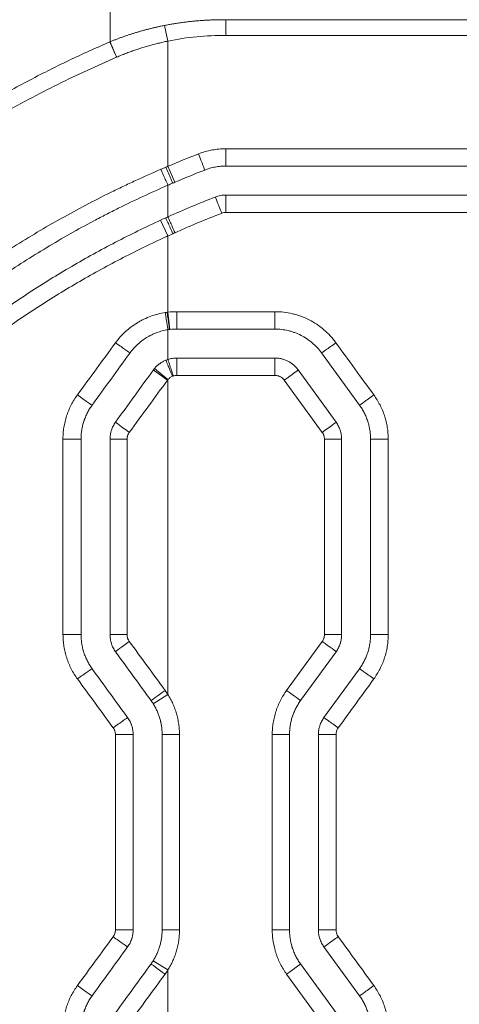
# Model space of a CAD drawing. Header units: millimetres. Extents: x 0 to 594, y 0 to 420.
# Tile 237 of 256: x 305.94 to 309.74, y 309.39 to 317.89. Entities that reach past the tile are written whole.
import ezdxf

# ---------------------------------------------------------------- set-up
doc = ezdxf.new("R2010")
doc.units = ezdxf.units.MM
doc.layers.add('1', color=7, linetype='Continuous', true_color=0xffffff)

msp = doc.modelspace()

# ---------------------------------------------------------------- linework, layer by layer
at = {"layer": '1', "color": 155, "linetype": 'Continuous', "lineweight": 13}
for p, q in [((307.1916, 317.8375), (307.2204, 317.7021)), ((307.2204, 317.0733), (307.2204, 316.6214)), ((307.7211, 316.7733), (319.0987, 316.7733)), ((307.2204, 316.6214), (307.2791, 316.4834)), ((319.0988, 316.6233), (307.7204, 316.6233)), ((307.7204, 316.3733), (319.0988, 316.3733)), ((319.0987, 316.2233), (307.7211, 316.2233)), ((307.2204, 316.0201), (307.1578, 316.1564)), ((307.2382, 315.2129), (307.2204, 315.3618)), ((307.2979, 315.3664), (308.1443, 315.3664)), ((307.2977, 315.2164), (308.143, 315.2164)), ((308.5475, 315.0103), (308.8749, 314.5597)), ((308.143, 314.9664), (307.2977, 314.9664)), ((307.1043, 314.8748), (307.2204, 314.7798)), ((308.3452, 314.8634), (308.6726, 314.4128)), ((308.1443, 314.8164), (307.2979, 314.8164)), ((308.5531, 314.3246), (308.2253, 314.7752)), ((308.7204, 314.2658), (308.5722, 314.2658)), ((308.5722, 312.5783), (308.5722, 314.2658)), ((308.7204, 314.2658), (308.7204, 312.5783)), ((308.9704, 314.2658), (308.9704, 312.5783)), ((308.9704, 314.2658), (309.123, 314.2658)), ((309.123, 314.2658), (309.123, 312.5783)), ((308.7204, 312.5783), (308.5722, 312.5783)), ((308.9704, 312.5783), (309.123, 312.5783)), ((308.2459, 312.0973), (308.5531, 312.5195)), ((307.2204, 312.3982), (307.2204, 312.0616)), ((308.6726, 312.4313), (308.3659, 312.0091)), ((308.8749, 312.2844), (308.5681, 311.8622)), ((307.0934, 311.9817), (307.2204, 312.0616)), ((307.1704, 310.0301), (307.1704, 311.7152)), ((307.1704, 311.7152), (307.3205, 311.7152)), ((307.3205, 311.7152), (307.3205, 310.0301)), ((308.2704, 311.7152), (308.1216, 311.7152)), ((308.1216, 310.0301), (308.1216, 311.7152)), ((308.2704, 311.7152), (308.2704, 310.0301)), ((308.5204, 311.7152), (308.5204, 310.0301)), ((308.5204, 311.7152), (308.6723, 311.7152)), ((308.6723, 311.7152), (308.6723, 310.0301)), ((307.1704, 310.0301), (307.3205, 310.0301)), ((308.2704, 310.0301), (308.1216, 310.0301)), ((308.5204, 310.0301), (308.6723, 310.0301)), ((308.5681, 309.8832), (308.8749, 309.461)), ((307.0934, 309.7637), (307.2204, 309.6837)), ((308.3659, 309.7362), (308.6726, 309.314)), ((308.5531, 309.2259), (308.2459, 309.6481))]:
    msp.add_line(p, q, dxfattribs=at)
for centre, major_axis, ratio, start_param, end_param in [((307.4845, 316.729), (-0.0544, 0.1398), 0.00225, 3.141593, 4.711513), ((307.7204, 316.7733), (0, 0.15), 0.004571, 3.141593, 4.712389), ((307.2031, 316.614), (-0.059, 0.1379), 0.000846, 1.570433, 3.141593), ((307.1606, 316.5957), (-0.0597, 0.1376), 0.002921, 1.569518, 3.140959), ((307.6841, 316.2165), (0.0544, -0.1398), 0.003951, 1.569258, 3.140144), ((307.7204, 316.2233), (0, -0.15), 0.004571, 1.570796, 3.141593), ((307.2818, 316.048), (0.0614, -0.1368), 0.000513, 1.570566, 3.141478), ((307.2638, 316.0398), (0.0618, -0.1367), 0.000362, 1.570633, 3.141593), ((307.1972, 315.3586), (0.0232, -0.1482), 0.001105, 4.712215, 6.283099), ((307.2145, 315.3611), (0.0192, -0.1488), 0.000278, 4.712353, 6.283185), ((307.2977, 315.3664), (0, -0.15), 0.000707, 0, 1.570796), ((308.143, 315.3664), (0, -0.15), 0.008435, 0, 1.570796), ((306.7719, 315.0985), (0.1214, -0.0882), 0.012677, 4.694428, 6.267788), ((308.6688, 315.0985), (-0.1214, -0.0882), 0.007784, 0.010265, 1.58151), ((307.2598, 314.809), (-0.0569, 0.1388), 0.000334, 4.712252, 6.283185), ((307.2668, 314.8115), (-0.0464, 0.1426), 0.000404, 4.712258, 6.28312), ((307.2977, 314.8164), (0, 0.15), 0.000707, 4.712389, 6.283185), ((308.143, 314.8164), (0, 0.15), 0.008435, 4.712389, 6.283185), ((307.2168, 314.7752), (-0.1214, 0.0882), 0.000097, 0, 1.570663), ((308.2239, 314.7752), (0.1214, 0.0882), 0.005393, 4.719812, 6.283185), ((306.4446, 314.6479), (0.1214, -0.0882), 0.021615, 4.681269, 6.254743), ((308.9962, 314.6479), (-0.1214, -0.0882), 0.009544, 0.012687, 1.583932), ((306.8895, 314.3246), (-0.1214, 0.0882), 0.008993, 0, 1.558252), ((308.5513, 314.3246), (0.1214, 0.0882), 0.007153, 4.722233, 6.283185), ((306.3205, 314.2658), (0.15, 0), 0.000925, 0.039529, 1.61412), ((306.8704, 314.2658), (-0.15, 0), 0.000106, 4.728691, 6.283185), ((306.3205, 312.5783), (0.15, 0), 0.000144, 0.037302, 1.611542), ((306.8704, 312.5783), (-0.15, 0), 0.000012, 0, 1.555039), ((306.8895, 312.5195), (-0.1214, -0.0882), 0.008746, 4.724452, 6.283185), ((308.5513, 312.5195), (0.1214, -0.0882), 0.007153, 0, 1.560952), ((306.4446, 312.1962), (0.1214, 0.0882), 0.020491, 0.026069, 1.599075), ((308.9962, 312.1962), (-0.1214, 0.0882), 0.009544, 4.699253, 6.270498), ((307.1962, 312.0973), (-0.1214, -0.0882), 0.000646, 4.713279, 6.283185), ((308.2445, 312.0973), (0.1214, -0.0882), 0.005504, 0, 1.563221), ((306.7513, 311.774), (0.1214, 0.0882), 0.012385, 0.015001, 1.588018), ((308.6895, 311.774), (-0.1214, 0.0882), 0.007895, 4.701522, 6.272767), ((306.7704, 311.7152), (0.15, 0), 0.000104, 4.692012, 6.266169), ((306.7704, 310.0301), (0.15, 0), 0.000318, 4.690743, 6.26501), ((306.7513, 309.9714), (0.1214, -0.0882), 0.013564, 4.694316, 6.267296), ((308.6895, 309.9714), (-0.1214, -0.0882), 0.007895, 0.010418, 1.581663), ((307.1962, 309.6481), (-0.1214, 0.0882), 0.000746, 0, 1.569772), ((308.2445, 309.6481), (0.1214, 0.0882), 0.005504, 4.719964, 6.283185), ((308.9962, 309.5491), (-0.1214, -0.0882), 0.009544, 0.012687, 1.583932), ((306.4446, 309.5492), (0.1214, -0.0882), 0.022553, 4.682967, 6.255822)]:
    msp.add_ellipse(centre, major_axis=major_axis, ratio=ratio, start_param=start_param, end_param=end_param, dxfattribs=at)
for points, knots in [([(306.7204, 318.6019), (306.5945, 318.5503), (306.3392, 318.4458), (305.9587, 318.269), (305.5745, 318.0741), (305.1883, 317.8591), (304.8008, 317.624), (304.413, 317.3683), (304.026, 317.0918), (303.6409, 316.7945), (303.2583, 316.4764), (302.8797, 316.1375), (302.5047, 315.779), (302.263, 315.5266), (302.141, 315.3992)], [0, 0, 0, 0, 0.072422, 0.146898, 0.223408, 0.301938, 0.382477, 0.465005, 0.549492, 0.635909, 0.724219, 0.814372, 0.906314, 1, 1, 1, 1]), ([(306.7204, 318.6019), (306.7204, 318.4856), (306.7203, 318.2146), (306.7204, 317.8754), (306.7204, 317.6958)], [0, 0, 0, 0, 0.507571, 1, 1, 1, 1]), ([(307.1916, 317.8375), (307.2037, 317.8398), (307.2278, 317.8446), (307.2643, 317.851), (307.3011, 317.8568), (307.3381, 317.8622), (307.3753, 317.867), (307.4128, 317.8713), (307.4505, 317.875), (307.4884, 317.8782), (307.5266, 317.8809), (307.565, 317.8831), (307.6035, 317.8848), (307.6423, 317.886), (307.6813, 317.8868), (307.7073, 317.8868), (307.7204, 317.8869)], [0, 0, 0, 0, 0.069331, 0.138965, 0.208911, 0.279173, 0.349758, 0.420671, 0.491915, 0.563493, 0.635406, 0.707656, 0.780241, 0.853162, 0.926416, 1, 1, 1, 1]), ([(307.7204, 317.8869), (310.2215, 317.8869), (312.7252, 317.8868), (316.5389, 317.8868), (317.8533, 317.8868), (319.1648, 317.8868)], [0, 0, 0, 0, 0.654892, 0.654892, 1, 1, 1, 1]), ([(306.7204, 317.6958), (306.7292, 317.6994), (306.7467, 317.7066), (306.7733, 317.7169), (306.8, 317.727), (306.8269, 317.7368), (306.854, 317.7463), (306.8812, 317.7555), (306.9086, 317.7645), (306.9362, 317.7731), (306.964, 317.7814), (306.9919, 317.7895), (307.0199, 317.7972), (307.0482, 317.8047), (307.0765, 317.8118), (307.1051, 317.8187), (307.1338, 317.8253), (307.1626, 317.8315), (307.1819, 317.8355), (307.1916, 317.8375)], [0, 0, 0, 0, 0.057765, 0.115638, 0.173624, 0.231728, 0.289956, 0.348313, 0.406804, 0.465434, 0.524206, 0.583126, 0.642198, 0.701424, 0.76081, 0.820357, 0.88007, 0.93995, 1, 1, 1, 1]), ([(319.1051, 317.7515), (319.0585, 317.7515), (319.0118, 317.7515), (317.7204, 317.7515), (316.4734, 317.7515), (313.9763, 317.7515), (312.7262, 317.7515), (310.2242, 317.7515), (308.9724, 317.7515), (307.7205, 317.7515)], [0, 0, 0, 0, 0.012346, 0.012346, 0.341564, 0.341564, 0.670782, 0.670782, 1, 1, 1, 1]), ([(303.1098, 315.0193), (303.1609, 315.0791), (303.2627, 315.1981), (303.4202, 315.3712), (303.5801, 315.5393), (303.7427, 315.7021), (303.9077, 315.8598), (304.0748, 316.0122), (304.244, 316.1596), (304.4149, 316.3017), (304.5875, 316.4388), (304.7615, 316.5708), (304.9367, 316.6977), (305.1131, 316.8195), (305.2903, 316.9364), (305.4683, 317.0482), (305.6468, 317.1552), (305.8257, 317.2572), (306.0047, 317.3544), (306.1838, 317.4469), (306.3627, 317.5345), (306.5412, 317.6178), (306.6609, 317.6699), (306.7204, 317.6958)], [0, 0, 0, 0, 0.052179, 0.103937, 0.15527, 0.206176, 0.256649, 0.306685, 0.356275, 0.405411, 0.454087, 0.502295, 0.55003, 0.597286, 0.644056, 0.690331, 0.736107, 0.781379, 0.826142, 0.870392, 0.914123, 0.957328, 1, 1, 1, 1]), ([(307.2204, 317.7021), (307.2064, 317.6991), (307.1786, 317.6931), (307.1371, 317.6833), (307.096, 317.6728), (307.0552, 317.6617), (307.0146, 317.6498), (306.9744, 317.6372), (306.9345, 317.6239), (306.8948, 317.6098), (306.8554, 317.595), (306.8162, 317.5795), (306.7904, 317.5685), (306.7774, 317.563)], [0, 0, 0, 0, 0.091957, 0.183544, 0.274814, 0.365818, 0.456609, 0.547242, 0.637773, 0.728256, 0.81875, 0.909312, 1, 1, 1, 1]), ([(306.7774, 317.563), (306.6927, 317.5257), (306.5224, 317.4507), (306.2695, 317.3293), (306.017, 317.2003), (305.6867, 317.02), (305.2829, 316.7786), (304.7666, 316.4308), (304.2246, 316.0143), (303.6657, 315.5207), (303.3254, 315.1579), (303.1541, 314.9752)], [0, 0, 0, 0, 0.061524, 0.123589, 0.186396, 0.250154, 0.374102, 0.499969, 0.66603, 0.831859, 1, 1, 1, 1]), ([(307.4849, 316.729), (307.5038, 316.7364), (307.523, 316.7428), (307.5617, 316.7538), (307.6007, 316.763), (307.6404, 316.7686), (307.6805, 316.7724), (307.7007, 316.7733), (307.7211, 316.7733)], [0, 0, 0, 0, 0.25, 0.25, 0.5, 0.75, 0.75, 1, 1, 1, 1]), ([(307.7204, 316.6233), (307.7047, 316.6233), (307.6892, 316.6226), (307.6584, 316.6197), (307.6279, 316.6154), (307.598, 316.6083), (307.5682, 316.5999), (307.5535, 316.5949), (307.5389, 316.5892)], [0, 0, 0, 0, 0.25, 0.25, 0.5, 0.75, 0.75, 1, 1, 1, 1]), ([(304.0596, 314.4169), (304.1681, 314.5333), (304.2793, 314.6465), (304.507, 314.8665), (304.6236, 314.9734), (304.862, 315.181), (304.9839, 315.2816), (305.233, 315.4768), (305.3602, 315.5713), (305.5552, 315.7083), (305.6209, 315.7532), (305.7204, 315.8194), (305.7537, 315.8413), (305.804, 315.8738), (305.8208, 315.8846), (305.8545, 315.9061), (305.8714, 315.9168), (306.0235, 316.0124), (306.1608, 316.0938), (306.4394, 316.2495), (306.5808, 316.3238), (306.76, 316.4122), (306.796, 316.4296), (306.8682, 316.4641), (306.9045, 316.4811), (307.0135, 316.5314), (307.0866, 316.564), (307.1601, 316.5957)], [0, 0, 0, 0, 0.125, 0.125, 0.25, 0.25, 0.375, 0.375, 0.5, 0.5, 0.5625, 0.5625, 0.59375, 0.59375, 0.609375, 0.609375, 0.625, 0.625, 0.75, 0.75, 0.875, 0.875, 0.90625, 0.90625, 0.9375, 0.9375, 1, 1, 1, 1]), ([(304.1949, 314.3108), (304.3012, 314.4259), (304.4101, 314.5376), (304.6327, 314.7547), (304.7465, 314.86), (304.9789, 315.0644), (305.0976, 315.1634), (305.3398, 315.3552), (305.4634, 315.4479), (305.7155, 315.6272), (305.8441, 315.7137), (306.1061, 315.8803), (306.2397, 315.9605), (306.4438, 316.0759), (306.5125, 316.1136), (306.6166, 316.1689), (306.6514, 316.1871), (306.7039, 316.2141), (306.7215, 316.2231), (306.7566, 316.2409), (306.9151, 316.3205), (307.0758, 316.3953), (307.2204, 316.4581)], [0, 0, 0, 0, 0.125, 0.125, 0.25, 0.25, 0.375, 0.375, 0.5, 0.5, 0.625, 0.625, 0.75, 0.75, 0.8125, 0.8125, 0.84375, 0.84375, 0.859375, 0.859375, 0.875, 1, 1, 1, 1]), ([(307.6296, 316.3563), (307.6369, 316.3591), (307.6443, 316.3616), (307.6592, 316.3658), (307.6741, 316.3694), (307.6894, 316.3715), (307.7048, 316.3729), (307.7125, 316.3733), (307.7204, 316.3733)], [0, 0, 0, 0, 0.25, 0.25, 0.5, 0.75, 0.75, 1, 1, 1, 1]), ([(307.6847, 316.2165), (307.6169, 316.1901), (307.5494, 316.1629), (307.4487, 316.1207), (307.4152, 316.1065), (307.3484, 316.0775), (307.3151, 316.0629), (307.2819, 316.048)], [0, 0, 0, 0, 0.5, 0.5, 0.75, 0.75, 1, 1, 1, 1]), ([(304.3785, 314.1412), (304.4768, 314.2475), (304.5776, 314.3513), (304.7069, 314.478), (304.7329, 314.5032), (304.7722, 314.5407), (304.7853, 314.5532), (304.8117, 314.578), (304.8776, 314.6399), (304.9444, 314.7006), (305.1062, 314.8442), (305.2161, 314.9369), (305.4399, 315.1165), (305.5539, 315.2034), (305.7857, 315.3715), (305.9036, 315.4526), (306.1435, 315.6091), (306.2654, 315.6845), (306.5134, 315.8294), (306.6394, 315.8989), (306.8955, 316.0321), (307.0256, 316.0958), (307.1578, 316.1564)], [0, 0, 0, 0, 0.125, 0.125, 0.15625, 0.15625, 0.171875, 0.171875, 0.1875, 0.25, 0.25, 0.375, 0.375, 0.5, 0.5, 0.625, 0.625, 0.75, 0.75, 0.875, 0.875, 1, 1, 1, 1]), ([(307.2204, 316.0201), (307.2202, 316.02), (307.2201, 316.02), (307.2199, 316.0199), (307.2195, 316.0197), (307.2186, 316.0193), (307.2168, 316.0185), (307.2132, 316.0168), (307.2061, 316.0136), (307.1918, 316.007), (307.1633, 315.9939), (307.1064, 315.9674), (306.9933, 315.9134), (306.8975, 315.8654), (306.7074, 315.7674), (306.5827, 315.6992), (306.3372, 315.557), (306.2164, 315.4831), (305.9788, 315.3295), (305.8619, 315.2499), (305.6321, 315.085), (305.5192, 314.9997), (305.2972, 314.8234), (305.1882, 314.7324), (305.0277, 314.5914), (304.9747, 314.5437), (304.9091, 314.4831), (304.896, 314.4709), (304.8699, 314.4465), (304.8569, 314.4343), (304.8179, 314.3974), (304.7921, 314.3726), (304.6638, 314.2482), (304.5637, 314.1461), (304.4662, 314.0415)], [0, 0, 0, 0, 0.000122, 0.000122, 0.000244, 0.000488, 0.000977, 0.001953, 0.003906, 0.007812, 0.015625, 0.03125, 0.0625, 0.125, 0.125, 0.25, 0.25, 0.375, 0.375, 0.5, 0.5, 0.625, 0.625, 0.75, 0.75, 0.8125, 0.8125, 0.828125, 0.828125, 0.84375, 0.84375, 0.875, 0.875, 1, 1, 1, 1]), ([(307.2204, 315.3618), (307.2204, 315.3906), (307.2204, 315.6101), (307.2204, 315.8295), (307.2204, 316.0201)], [0, 0, 0, 0, 0.131412, 1, 1, 1, 1]), ([(306.7686, 315.0985), (306.7814, 315.116), (306.795, 315.1327), (306.813, 315.1528), (306.8167, 315.1568), (306.824, 315.1646), (306.8353, 315.1762), (306.8469, 315.1874), (306.8705, 315.209), (306.9034, 315.2362), (306.9387, 315.2601), (306.9662, 315.2767), (306.9755, 315.2821), (306.9874, 315.2885), (306.9898, 315.2898), (306.9946, 315.2923), (307.0017, 315.296), (307.009, 315.2995), (307.0332, 315.3111), (307.0529, 315.3194), (307.0929, 315.334), (307.1133, 315.3403), (307.1546, 315.3509), (307.1756, 315.3553), (307.197, 315.3586)], [0, 0, 0, 0, 0.125, 0.125, 0.15625, 0.15625, 0.1875, 0.25, 0.25, 0.375, 0.5, 0.5, 0.5625, 0.5625, 0.578125, 0.578125, 0.59375, 0.625, 0.625, 0.75, 0.75, 0.875, 0.875, 1, 1, 1, 1]), ([(308.1443, 315.3664), (308.17, 315.3664), (308.1955, 315.3649), (308.2461, 315.3589), (308.2711, 315.3545), (308.3082, 315.3456), (308.3205, 315.3423), (308.3389, 315.3367), (308.345, 315.3348), (308.3572, 315.3307), (308.3633, 315.3285), (308.3935, 315.3174), (308.4168, 315.3072), (308.4622, 315.2842), (308.4841, 315.2714), (308.5159, 315.2502), (308.5264, 315.2428), (308.5392, 315.2331), (308.5417, 315.2312), (308.5468, 315.2272), (308.5493, 315.2252), (308.5568, 315.2192), (308.5618, 315.2151), (308.5862, 315.1943), (308.6047, 315.1766), (308.6394, 315.1391), (308.6557, 315.1193), (308.6708, 315.0985)], [0, 0, 0, 0, 0.125, 0.125, 0.25, 0.25, 0.3125, 0.3125, 0.34375, 0.34375, 0.375, 0.375, 0.5, 0.5, 0.625, 0.625, 0.6875, 0.6875, 0.703125, 0.703125, 0.71875, 0.71875, 0.75, 0.75, 0.875, 0.875, 1, 1, 1, 1]), ([(307.2204, 315.2104), (307.204, 315.2078), (307.188, 315.2045), (307.1563, 315.1963), (307.1408, 315.1914), (307.1101, 315.1802), (307.0951, 315.1738), (307.0766, 315.1649), (307.0711, 315.1621), (307.0656, 315.1593), (307.0619, 315.1573), (307.0601, 315.1563), (307.0511, 315.1514), (307.0439, 315.1473), (307.0229, 315.1344), (306.9959, 315.1161), (306.9709, 315.0952), (306.9529, 315.0785), (306.947, 315.0728), (306.9383, 315.064), (306.9355, 315.0611), (306.9298, 315.055), (306.927, 315.052), (306.9133, 315.0365), (306.903, 315.0237), (306.8932, 315.0103)], [0, 0, 0, 0, 0.125, 0.125, 0.25, 0.25, 0.375, 0.375, 0.40625, 0.421875, 0.421875, 0.4375, 0.4375, 0.5, 0.5, 0.625, 0.75, 0.75, 0.8125, 0.8125, 0.84375, 0.84375, 0.875, 0.875, 1, 1, 1, 1]), ([(308.143, 315.2164), (308.1628, 315.2164), (308.1824, 315.2152), (308.2212, 315.2106), (308.2404, 315.2072), (308.269, 315.2004), (308.2784, 315.1978), (308.2926, 315.1935), (308.2973, 315.192), (308.3066, 315.1889), (308.3113, 315.1873), (308.3345, 315.1787), (308.3524, 315.1709), (308.3872, 315.1531), (308.4041, 315.1433), (308.4285, 315.127), (308.4366, 315.1213), (308.4484, 315.1124), (308.4523, 315.1093), (308.46, 315.1031), (308.4638, 315.1), (308.4825, 315.084), (308.4967, 315.0704), (308.5234, 315.0415), (308.5359, 315.0263), (308.5475, 315.0103)], [0, 0, 0, 0, 0.125, 0.125, 0.25, 0.25, 0.3125, 0.3125, 0.34375, 0.34375, 0.375, 0.375, 0.5, 0.5, 0.625, 0.625, 0.6875, 0.6875, 0.71875, 0.71875, 0.75, 0.75, 0.875, 0.875, 1, 1, 1, 1]), ([(307.1043, 314.8748), (307.1109, 314.8828), (307.1179, 314.8904), (307.1292, 314.9011), (307.1331, 314.9046), (307.139, 314.9096), (307.1411, 314.9112), (307.1451, 314.9145), (307.1472, 314.916), (307.1576, 314.9237), (307.1749, 314.9349), (307.1934, 314.9438), (307.203, 314.9478)], [0, 0, 0, 0, 0.25, 0.25, 0.375, 0.375, 0.4375, 0.4375, 0.5, 0.5, 0.75, 1, 1, 1, 1]), ([(308.143, 314.9664), (308.1529, 314.9664), (308.1627, 314.9658), (308.1822, 314.9635), (308.1919, 314.9618), (308.2039, 314.9589), (308.2063, 314.9583), (308.211, 314.957), (308.2134, 314.9563), (308.2205, 314.9542), (308.2251, 314.9526), (308.2389, 314.9475), (308.2479, 314.9436), (308.2653, 314.9347), (308.2737, 314.9297), (308.284, 314.9229), (308.286, 314.9215), (308.29, 314.9186), (308.296, 314.9142), (308.3017, 314.9096), (308.3129, 314.9001), (308.3199, 314.8933), (308.3332, 314.879), (308.3394, 314.8714), (308.3452, 314.8634)], [0, 0, 0, 0, 0.125, 0.125, 0.25, 0.25, 0.28125, 0.28125, 0.3125, 0.3125, 0.375, 0.375, 0.5, 0.5, 0.625, 0.625, 0.65625, 0.65625, 0.6875, 0.75, 0.75, 0.875, 0.875, 1, 1, 1, 1]), ([(307.2599, 314.809), (307.2561, 314.8074), (307.2487, 314.8038), (307.2417, 314.7993), (307.2376, 314.7963), (307.2367, 314.7956), (307.2351, 314.7944), (307.2343, 314.7937), (307.2319, 314.7917), (307.2303, 314.7903), (307.2258, 314.786), (307.223, 314.783), (307.2204, 314.7798)], [0, 0, 0, 0, 0.25, 0.5, 0.5, 0.5625, 0.5625, 0.625, 0.625, 0.75, 0.75, 1, 1, 1, 1]), ([(308.2253, 314.7752), (308.2229, 314.7784), (308.2204, 314.7814), (308.2151, 314.7872), (308.2123, 314.7899), (308.2078, 314.7937), (308.2055, 314.7956), (308.2031, 314.7973), (308.2015, 314.7984), (308.2007, 314.799), (308.1966, 314.8018), (308.1898, 314.8057), (308.1827, 314.8089), (308.1771, 314.8109), (308.1753, 314.8115), (308.1715, 314.8127), (308.1696, 314.8132), (308.1638, 314.8146), (308.1561, 314.816), (308.1482, 314.8164), (308.1443, 314.8164)], [0, 0, 0, 0, 0.125, 0.125, 0.25, 0.25, 0.3125, 0.34375, 0.34375, 0.375, 0.375, 0.5, 0.625, 0.625, 0.6875, 0.6875, 0.75, 0.75, 0.875, 1, 1, 1, 1]), ([(306.314, 314.266), (306.314, 314.2702), (306.314, 314.2745), (306.3142, 314.2831), (306.3146, 314.2959), (306.3153, 314.3087), (306.3173, 314.3341), (306.3214, 314.3678), (306.328, 314.401), (306.3359, 314.434), (306.3406, 314.4504), (306.3472, 314.4707), (306.3486, 314.4747), (306.3514, 314.4828), (306.3529, 314.4869), (306.3573, 314.4989), (306.3605, 314.5069), (306.3703, 314.5305), (306.3847, 314.5614), (306.4014, 314.591), (306.4192, 314.62), (306.4288, 314.6342), (306.4389, 314.648)], [0, 0, 0, 0, 0.03125, 0.03125, 0.0625, 0.125, 0.125, 0.25, 0.375, 0.375, 0.5, 0.5, 0.53125, 0.53125, 0.5625, 0.5625, 0.625, 0.625, 0.75, 0.875, 0.875, 1, 1, 1, 1]), ([(308.9986, 314.6479), (309.0087, 314.634), (309.0182, 314.6198), (309.036, 314.5909), (309.0526, 314.5613), (309.0668, 314.5306), (309.0798, 314.4992), (309.0857, 314.4833), (309.0923, 314.463), (309.0936, 314.4589), (309.0961, 314.4507), (309.0973, 314.4466), (309.1008, 314.4342), (309.103, 314.4259), (309.1089, 314.4011), (309.1156, 314.3677), (309.1196, 314.334), (309.1223, 314.3), (309.123, 314.283), (309.123, 314.2658)], [0, 0, 0, 0, 0.125, 0.125, 0.25, 0.375, 0.375, 0.5, 0.5, 0.53125, 0.53125, 0.5625, 0.5625, 0.625, 0.625, 0.75, 0.875, 0.875, 1, 1, 1, 1]), ([(306.4704, 314.2658), (306.4704, 314.279), (306.4709, 314.2921), (306.4729, 314.3182), (306.476, 314.3441), (306.4811, 314.3696), (306.4872, 314.395), (306.4907, 314.4076), (306.4958, 314.4232), (306.4968, 314.4263), (306.499, 314.4326), (306.5001, 314.4357), (306.5035, 314.4449), (306.5059, 314.4511), (306.5134, 314.4692), (306.5244, 314.493), (306.5371, 314.5158), (306.5508, 314.5381), (306.5581, 314.549), (306.5659, 314.5597)], [0, 0, 0, 0, 0.125, 0.125, 0.25, 0.375, 0.375, 0.5, 0.5, 0.53125, 0.53125, 0.5625, 0.5625, 0.625, 0.625, 0.75, 0.875, 0.875, 1, 1, 1, 1]), ([(308.8749, 314.5597), (308.8826, 314.549), (308.8899, 314.5381), (308.9036, 314.5158), (308.9163, 314.4931), (308.9272, 314.4695), (308.9372, 314.4454), (308.9417, 314.4331), (308.9468, 314.4175), (308.9478, 314.4143), (308.9497, 314.408), (308.9507, 314.4048), (308.9533, 314.3953), (308.955, 314.389), (308.9596, 314.3698), (308.9647, 314.3442), (308.9678, 314.3182), (308.9698, 314.2921), (308.9704, 314.279), (308.9704, 314.2658)], [0, 0, 0, 0, 0.125, 0.125, 0.25, 0.375, 0.375, 0.5, 0.5, 0.53125, 0.53125, 0.5625, 0.5625, 0.625, 0.625, 0.75, 0.875, 0.875, 1, 1, 1, 1]), ([(306.7204, 314.2658), (306.7204, 314.279), (306.7214, 314.2921), (306.7245, 314.3114), (306.7258, 314.3178), (306.728, 314.3274), (306.7289, 314.3306), (306.7307, 314.3369), (306.7316, 314.3401), (306.7367, 314.3557), (306.7417, 314.3677), (306.7535, 314.3909), (306.7604, 314.4021), (306.7681, 314.4128)], [0, 0, 0, 0, 0.25, 0.25, 0.375, 0.375, 0.4375, 0.4375, 0.5, 0.5, 0.75, 0.75, 1, 1, 1, 1]), ([(308.6726, 314.4128), (308.6804, 314.4021), (308.6872, 314.3909), (308.6961, 314.3735), (308.6988, 314.3675), (308.7026, 314.3584), (308.7038, 314.3554), (308.7061, 314.3492), (308.7072, 314.3461), (308.7122, 314.3304), (308.7153, 314.3178), (308.7193, 314.292), (308.7204, 314.279), (308.7204, 314.2658)], [0, 0, 0, 0, 0.25, 0.25, 0.375, 0.375, 0.4375, 0.4375, 0.5, 0.5, 0.75, 0.75, 1, 1, 1, 1]), ([(306.8872, 314.3246), (306.884, 314.3203), (306.8785, 314.3114), (306.8745, 314.3018), (306.8725, 314.2956), (306.8721, 314.2943), (306.8714, 314.2918), (306.8703, 314.2879), (306.8696, 314.2841), (306.8683, 314.2763), (306.8679, 314.2711), (306.8679, 314.2658)], [0, 0, 0, 0, 0.25, 0.5, 0.5, 0.5625, 0.5625, 0.625, 0.75, 0.75, 1, 1, 1, 1]), ([(308.5722, 314.2658), (308.5722, 314.2711), (308.5718, 314.2763), (308.5702, 314.2866), (308.569, 314.2917), (308.5669, 314.2979), (308.5665, 314.2992), (308.5656, 314.3016), (308.5641, 314.3053), (308.5625, 314.3089), (308.5589, 314.3159), (308.5562, 314.3203), (308.5531, 314.3246)], [0, 0, 0, 0, 0.25, 0.25, 0.5, 0.5, 0.5625, 0.5625, 0.625, 0.75, 0.75, 1, 1, 1, 1]), ([(306.4393, 312.1962), (306.4292, 312.2101), (306.4197, 312.2242), (306.4018, 312.2532), (306.3852, 312.2827), (306.3709, 312.3134), (306.3578, 312.3448), (306.3519, 312.3607), (306.3452, 312.381), (306.3439, 312.3851), (306.3414, 312.3933), (306.3402, 312.3975), (306.3367, 312.4098), (306.3345, 312.4181), (306.3285, 312.443), (306.3218, 312.4763), (306.3178, 312.5101), (306.315, 312.544), (306.3144, 312.5611), (306.3144, 312.5783)], [0, 0, 0, 0, 0.125, 0.125, 0.25, 0.375, 0.375, 0.5, 0.5, 0.53125, 0.53125, 0.5625, 0.5625, 0.625, 0.625, 0.75, 0.875, 0.875, 1, 1, 1, 1]), ([(306.5659, 312.2844), (306.5581, 312.2951), (306.5508, 312.306), (306.5372, 312.3283), (306.5244, 312.351), (306.5135, 312.3746), (306.5035, 312.3987), (306.499, 312.411), (306.4939, 312.4266), (306.4929, 312.4298), (306.491, 312.4361), (306.4901, 312.4393), (306.4874, 312.4488), (306.4857, 312.4551), (306.4811, 312.4742), (306.476, 312.4999), (306.473, 312.5259), (306.4709, 312.552), (306.4704, 312.5651), (306.4704, 312.5783)], [0, 0, 0, 0, 0.125, 0.125, 0.25, 0.375, 0.375, 0.5, 0.5, 0.53125, 0.53125, 0.5625, 0.5625, 0.625, 0.625, 0.75, 0.875, 0.875, 1, 1, 1, 1]), ([(306.7681, 312.4313), (306.7604, 312.442), (306.7535, 312.4532), (306.7446, 312.4706), (306.7419, 312.4766), (306.7381, 312.4857), (306.7369, 312.4887), (306.7347, 312.4949), (306.7336, 312.498), (306.7285, 312.5137), (306.7255, 312.5263), (306.7214, 312.5521), (306.7204, 312.5651), (306.7204, 312.5783)], [0, 0, 0, 0, 0.25, 0.25, 0.375, 0.375, 0.4375, 0.4375, 0.5, 0.5, 0.75, 0.75, 1, 1, 1, 1]), ([(306.868, 312.5783), (306.868, 312.573), (306.8684, 312.5678), (306.8701, 312.5575), (306.8713, 312.5524), (306.8733, 312.5462), (306.8738, 312.5449), (306.8747, 312.5424), (306.8761, 312.5388), (306.8778, 312.5352), (306.8814, 312.5282), (306.8841, 312.5238), (306.8872, 312.5195)], [0, 0, 0, 0, 0.25, 0.25, 0.5, 0.5, 0.5625, 0.5625, 0.625, 0.75, 0.75, 1, 1, 1, 1]), ([(308.5531, 312.5195), (308.5562, 312.5238), (308.5589, 312.5282), (308.5637, 312.5375), (308.5657, 312.5423), (308.5677, 312.5486), (308.5681, 312.5498), (308.5688, 312.5524), (308.5698, 312.5562), (308.5706, 312.56), (308.5718, 312.5678), (308.5722, 312.573), (308.5722, 312.5783)], [0, 0, 0, 0, 0.25, 0.25, 0.5, 0.5, 0.5625, 0.5625, 0.625, 0.75, 0.75, 1, 1, 1, 1]), ([(308.7204, 312.5783), (308.7204, 312.5651), (308.7193, 312.552), (308.7163, 312.5327), (308.715, 312.5263), (308.7127, 312.5167), (308.7119, 312.5135), (308.7101, 312.5072), (308.7091, 312.504), (308.704, 312.4884), (308.699, 312.4763), (308.6872, 312.4532), (308.6804, 312.442), (308.6726, 312.4313)], [0, 0, 0, 0, 0.25, 0.25, 0.375, 0.375, 0.4375, 0.4375, 0.5, 0.5, 0.75, 0.75, 1, 1, 1, 1]), ([(308.9704, 312.5783), (308.9704, 312.5651), (308.9698, 312.552), (308.9678, 312.5259), (308.9647, 312.5), (308.9597, 312.4745), (308.9536, 312.4491), (308.95, 312.4365), (308.945, 312.4209), (308.9439, 312.4178), (308.9418, 312.4115), (308.9406, 312.4084), (308.9372, 312.3992), (308.9348, 312.393), (308.9273, 312.3749), (308.9164, 312.3511), (308.9036, 312.3283), (308.8899, 312.306), (308.8826, 312.2951), (308.8749, 312.2844)], [0, 0, 0, 0, 0.125, 0.125, 0.25, 0.375, 0.375, 0.5, 0.5, 0.53125, 0.53125, 0.5625, 0.5625, 0.625, 0.625, 0.75, 0.875, 0.875, 1, 1, 1, 1]), ([(309.123, 312.5783), (309.123, 312.5697), (309.1228, 312.5611), (309.1221, 312.5441), (309.1216, 312.5356), (309.1196, 312.5102), (309.1156, 312.4765), (309.109, 312.4433), (309.1011, 312.4104), (309.0965, 312.394), (309.0899, 312.3737), (309.0885, 312.3696), (309.0857, 312.3615), (309.0843, 312.3575), (309.0798, 312.3454), (309.0767, 312.3375), (309.0669, 312.3138), (309.0526, 312.2829), (309.036, 312.2533), (309.0182, 312.2243), (309.0087, 312.2101), (308.9986, 312.1962)], [0, 0, 0, 0, 0.0625, 0.0625, 0.125, 0.125, 0.25, 0.375, 0.375, 0.5, 0.5, 0.53125, 0.53125, 0.5625, 0.5625, 0.625, 0.625, 0.75, 0.875, 0.875, 1, 1, 1, 1]), ([(307.2204, 312.0616), (307.2285, 312.0487), (307.2362, 312.0355), (307.2506, 312.0087), (307.264, 311.9815), (307.2811, 311.9395), (307.2906, 311.9107), (307.2969, 311.8888), (307.2999, 311.8777), (307.3026, 311.8666), (307.3044, 311.8591), (307.3052, 311.8554), (307.3092, 311.8367), (307.3146, 311.8066), (307.3194, 311.7611), (307.3205, 311.7306), (307.3205, 311.7152)], [0, 0, 0, 0, 0.125, 0.125, 0.25, 0.375, 0.5, 0.5, 0.5625, 0.59375, 0.59375, 0.625, 0.625, 0.75, 0.875, 1, 1, 1, 1]), ([(308.1216, 311.7152), (308.1216, 311.7324), (308.1223, 311.7494), (308.125, 311.7833), (308.129, 311.8169), (308.1356, 311.8501), (308.1435, 311.8831), (308.1481, 311.8995), (308.1547, 311.9198), (308.156, 311.9239), (308.1589, 311.932), (308.1603, 311.936), (308.1647, 311.9481), (308.1679, 311.956), (308.1777, 311.9797), (308.1919, 312.0105), (308.2085, 312.0402), (308.2263, 312.0692), (308.2358, 312.0834), (308.2459, 312.0973)], [0, 0, 0, 0, 0.125, 0.125, 0.25, 0.375, 0.375, 0.5, 0.5, 0.53125, 0.53125, 0.5625, 0.5625, 0.625, 0.625, 0.75, 0.875, 0.875, 1, 1, 1, 1]), ([(307.1704, 311.7152), (307.1704, 311.727), (307.1695, 311.7505), (307.1658, 311.7855), (307.1617, 311.8086), (307.1586, 311.823), (307.158, 311.8259), (307.1566, 311.8316), (307.1546, 311.8402), (307.1523, 311.8487), (307.1474, 311.8656), (307.1401, 311.8877), (307.1269, 311.92), (307.1115, 311.9514), (307.0997, 311.9717), (307.0934, 311.9817)], [0, 0, 0, 0, 0.125, 0.25, 0.375, 0.375, 0.40625, 0.40625, 0.4375, 0.5, 0.5, 0.625, 0.75, 0.875, 1, 1, 1, 1]), ([(308.3659, 312.0091), (308.3581, 311.9984), (308.3508, 311.9875), (308.3371, 311.9652), (308.3244, 311.9424), (308.3134, 311.9186), (308.3059, 311.9004), (308.3035, 311.8943), (308.3001, 311.8851), (308.299, 311.882), (308.2968, 311.8757), (308.2958, 311.8726), (308.2907, 311.857), (308.2872, 311.8444), (308.2811, 311.819), (308.276, 311.7935), (308.2729, 311.7676), (308.2709, 311.7415), (308.2704, 311.7284), (308.2704, 311.7152)], [0, 0, 0, 0, 0.125, 0.125, 0.25, 0.375, 0.375, 0.4375, 0.4375, 0.46875, 0.46875, 0.5, 0.5, 0.625, 0.625, 0.75, 0.875, 0.875, 1, 1, 1, 1]), ([(306.9204, 311.7152), (306.9204, 311.7284), (306.9193, 311.7414), (306.9153, 311.7672), (306.9122, 311.7798), (306.9072, 311.7955), (306.9061, 311.7986), (306.9038, 311.8048), (306.9026, 311.8078), (306.8988, 311.8169), (306.8961, 311.8229), (306.8872, 311.8403), (306.8804, 311.8515), (306.8726, 311.8622)], [0, 0, 0, 0, 0.25, 0.25, 0.5, 0.5, 0.5625, 0.5625, 0.625, 0.625, 0.75, 0.75, 1, 1, 1, 1]), ([(308.5681, 311.8622), (308.5604, 311.8515), (308.5535, 311.8403), (308.5417, 311.8171), (308.5367, 311.8051), (308.5316, 311.7895), (308.5307, 311.7863), (308.5289, 311.78), (308.528, 311.7768), (308.5258, 311.7672), (308.5245, 311.7608), (308.5214, 311.7415), (308.5204, 311.7284), (308.5204, 311.7152)], [0, 0, 0, 0, 0.25, 0.25, 0.5, 0.5, 0.5625, 0.5625, 0.625, 0.625, 0.75, 0.75, 1, 1, 1, 1]), ([(306.7673, 311.7152), (306.7673, 311.7205), (306.7669, 311.7257), (306.7653, 311.736), (306.7641, 311.7411), (306.762, 311.7473), (306.7616, 311.7486), (306.7607, 311.751), (306.7592, 311.7547), (306.7576, 311.7583), (306.754, 311.7652), (306.7512, 311.7697), (306.7481, 311.774)], [0, 0, 0, 0, 0.25, 0.25, 0.5, 0.5, 0.5625, 0.5625, 0.625, 0.75, 0.75, 1, 1, 1, 1]), ([(308.6915, 311.774), (308.6899, 311.7719), (308.6885, 311.7697), (308.6857, 311.7652), (308.6844, 311.7629), (308.6809, 311.756), (308.6789, 311.7512), (308.6769, 311.7449), (308.6765, 311.7437), (308.6758, 311.7411), (308.6748, 311.7373), (308.674, 311.7335), (308.6728, 311.7257), (308.6723, 311.7205), (308.6723, 311.7152)], [0, 0, 0, 0, 0.125, 0.125, 0.25, 0.25, 0.5, 0.5, 0.5625, 0.5625, 0.625, 0.75, 0.75, 1, 1, 1, 1]), ([(306.7479, 309.9713), (306.7495, 309.9734), (306.7509, 309.9756), (306.7537, 309.9801), (306.755, 309.9824), (306.7585, 309.9893), (306.7605, 309.9941), (306.7626, 310.0004), (306.763, 310.0016), (306.7637, 310.0042), (306.7647, 310.008), (306.7655, 310.0118), (306.7667, 310.0196), (306.7671, 310.0248), (306.7671, 310.0301)], [0, 0, 0, 0, 0.125, 0.125, 0.25, 0.25, 0.5, 0.5, 0.5625, 0.5625, 0.625, 0.75, 0.75, 1, 1, 1, 1]), ([(306.8726, 309.8832), (306.8804, 309.8939), (306.8872, 309.905), (306.899, 309.9282), (306.904, 309.9402), (306.9091, 309.9559), (306.9101, 309.959), (306.9119, 309.9654), (306.9127, 309.9686), (306.915, 309.9781), (306.9163, 309.9845), (306.9193, 310.0039), (306.9204, 310.0169), (306.9204, 310.0301)], [0, 0, 0, 0, 0.25, 0.25, 0.5, 0.5, 0.5625, 0.5625, 0.625, 0.625, 0.75, 0.75, 1, 1, 1, 1]), ([(307.0934, 309.7637), (307.0997, 309.7736), (307.1115, 309.794), (307.127, 309.8255), (307.1359, 309.8473), (307.141, 309.8611), (307.1419, 309.8639), (307.1439, 309.8695), (307.1467, 309.8779), (307.1493, 309.8863), (307.1541, 309.9031), (307.1598, 309.9258), (307.1659, 309.9601), (307.1683, 309.9833), (307.17, 310.0066), (307.1704, 310.0183), (307.1704, 310.0301)], [0, 0, 0, 0, 0.125, 0.25, 0.375, 0.375, 0.40625, 0.40625, 0.4375, 0.5, 0.5, 0.625, 0.75, 0.875, 0.875, 1, 1, 1, 1]), ([(307.3205, 310.0301), (307.3205, 310.0148), (307.32, 309.9996), (307.3178, 309.9692), (307.3146, 309.9391), (307.3067, 309.8944), (307.2993, 309.865), (307.293, 309.8431), (307.2897, 309.8322), (307.286, 309.8213), (307.2835, 309.814), (307.2822, 309.8104), (307.2756, 309.7924), (307.2641, 309.7642), (307.2439, 309.7231), (307.2285, 309.6967), (307.2204, 309.6837)], [0, 0, 0, 0, 0.125, 0.125, 0.25, 0.375, 0.5, 0.5, 0.5625, 0.59375, 0.59375, 0.625, 0.625, 0.75, 0.875, 1, 1, 1, 1]), ([(308.2459, 309.6481), (308.2358, 309.662), (308.2263, 309.6761), (308.2086, 309.7051), (308.192, 309.7347), (308.1778, 309.7654), (308.1648, 309.7967), (308.1589, 309.8127), (308.1522, 309.833), (308.151, 309.8371), (308.1485, 309.8453), (308.1473, 309.8494), (308.1438, 309.8617), (308.1416, 309.87), (308.1356, 309.8949), (308.129, 309.9282), (308.125, 309.962), (308.1223, 309.9959), (308.1216, 310.013), (308.1216, 310.0301)], [0, 0, 0, 0, 0.125, 0.125, 0.25, 0.375, 0.375, 0.5, 0.5, 0.53125, 0.53125, 0.5625, 0.5625, 0.625, 0.625, 0.75, 0.875, 0.875, 1, 1, 1, 1]), ([(308.2704, 310.0301), (308.2704, 310.0169), (308.2709, 310.0038), (308.273, 309.9777), (308.276, 309.9518), (308.2811, 309.9261), (308.2857, 309.907), (308.2874, 309.9006), (308.2901, 309.8911), (308.291, 309.888), (308.2929, 309.8816), (308.2939, 309.8785), (308.299, 309.8629), (308.3035, 309.8506), (308.3135, 309.8265), (308.3244, 309.8029), (308.3372, 309.7801), (308.3508, 309.7578), (308.3581, 309.7469), (308.3659, 309.7362)], [0, 0, 0, 0, 0.125, 0.125, 0.25, 0.375, 0.375, 0.4375, 0.4375, 0.46875, 0.46875, 0.5, 0.5, 0.625, 0.625, 0.75, 0.875, 0.875, 1, 1, 1, 1]), ([(308.5204, 310.0301), (308.5204, 310.0169), (308.5214, 310.0039), (308.5255, 309.9782), (308.5285, 309.9655), (308.5336, 309.9499), (308.5347, 309.9468), (308.5369, 309.9406), (308.5381, 309.9375), (308.5419, 309.9284), (308.5446, 309.9225), (308.5535, 309.905), (308.5604, 309.8939), (308.5681, 309.8832)], [0, 0, 0, 0, 0.25, 0.25, 0.5, 0.5, 0.5625, 0.5625, 0.625, 0.625, 0.75, 0.75, 1, 1, 1, 1]), ([(308.6723, 310.0301), (308.6723, 310.0249), (308.6728, 310.0196), (308.6744, 310.0094), (308.6756, 310.0043), (308.6776, 309.998), (308.6781, 309.9968), (308.679, 309.9943), (308.6804, 309.9906), (308.6821, 309.9871), (308.6856, 309.9801), (308.6884, 309.9756), (308.6915, 309.9714)], [0, 0, 0, 0, 0.25, 0.25, 0.5, 0.5, 0.5625, 0.5625, 0.625, 0.75, 0.75, 1, 1, 1, 1]), ([(307.2204, 309.6837), (307.2204, 309.6261), (307.2204, 309.1726), (307.2204, 308.7191), (307.2204, 308.3233)], [0, 0, 0, 0, 0.127109, 1, 1, 1, 1]), ([(308.9986, 309.5491), (309.0087, 309.5353), (309.0182, 309.5211), (309.036, 309.4921), (309.0526, 309.4626), (309.0668, 309.4318), (309.0798, 309.4005), (309.0857, 309.3845), (309.0923, 309.3642), (309.0936, 309.3601), (309.0961, 309.3519), (309.0973, 309.3478), (309.1008, 309.3355), (309.103, 309.3272), (309.1089, 309.3023), (309.1156, 309.269), (309.1196, 309.2352), (309.1223, 309.2013), (309.123, 309.1842), (309.123, 309.1671)], [0, 0, 0, 0, 0.125, 0.125, 0.25, 0.375, 0.375, 0.5, 0.5, 0.53125, 0.53125, 0.5625, 0.5625, 0.625, 0.625, 0.75, 0.875, 0.875, 1, 1, 1, 1]), ([(306.314, 309.1669), (306.314, 309.1712), (306.314, 309.1755), (306.3142, 309.184), (306.3146, 309.1969), (306.3154, 309.2096), (306.3174, 309.235), (306.3214, 309.2687), (306.3281, 309.3019), (306.336, 309.3349), (306.3407, 309.3513), (306.3473, 309.3716), (306.3487, 309.3757), (306.3515, 309.3838), (306.353, 309.3878), (306.3575, 309.3999), (306.3606, 309.4078), (306.3705, 309.4315), (306.3848, 309.4624), (306.4015, 309.492), (306.4194, 309.521), (306.4289, 309.5352), (306.439, 309.549)], [0, 0, 0, 0, 0.03125, 0.03125, 0.0625, 0.125, 0.125, 0.25, 0.375, 0.375, 0.5, 0.5, 0.53125, 0.53125, 0.5625, 0.5625, 0.625, 0.625, 0.75, 0.875, 0.875, 1, 1, 1, 1]), ([(306.4704, 309.1671), (306.4704, 309.1803), (306.4709, 309.1934), (306.4729, 309.2194), (306.476, 309.2453), (306.4811, 309.2709), (306.4872, 309.2962), (306.4907, 309.3088), (306.4958, 309.3245), (306.4968, 309.3276), (306.499, 309.3338), (306.5001, 309.3369), (306.5035, 309.3462), (306.5059, 309.3523), (306.5134, 309.3705), (306.5244, 309.3942), (306.5371, 309.417), (306.5508, 309.4394), (306.5581, 309.4503), (306.5659, 309.461)], [0, 0, 0, 0, 0.125, 0.125, 0.25, 0.375, 0.375, 0.5, 0.5, 0.53125, 0.53125, 0.5625, 0.5625, 0.625, 0.625, 0.75, 0.875, 0.875, 1, 1, 1, 1]), ([(308.8749, 309.461), (308.8826, 309.4503), (308.8899, 309.4394), (308.9036, 309.4171), (308.9163, 309.3944), (308.9272, 309.3707), (308.9372, 309.3466), (308.9417, 309.3343), (308.9468, 309.3187), (308.9478, 309.3156), (308.9497, 309.3093), (308.9507, 309.3061), (308.9533, 309.2966), (308.955, 309.2902), (308.9596, 309.2711), (308.9647, 309.2454), (308.9678, 309.2195), (308.9698, 309.1934), (308.9704, 309.1803), (308.9704, 309.1671)], [0, 0, 0, 0, 0.125, 0.125, 0.25, 0.375, 0.375, 0.5, 0.5, 0.53125, 0.53125, 0.5625, 0.5625, 0.625, 0.625, 0.75, 0.875, 0.875, 1, 1, 1, 1])]:
    msp.add_open_spline(points, degree=3, knots=knots, dxfattribs=at)
for points, weights in [([(307.7204, 317.8869), (307.7205, 317.825), (307.7205, 317.7515)], [1, 0.959322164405, 1]), ([(306.7204, 317.6958), (306.7453, 317.6362), (306.7774, 317.563)], [0.999999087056, 0.952421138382, 0.999999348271])]:
    msp.add_rational_spline(points, weights, degree=2, dxfattribs=at)
for points in [[(307.7205, 317.7515), (307.5522, 317.7515), (307.3853, 317.7371), (307.2204, 317.7021)], [(307.2204, 317.7021), (307.2204, 317.4925), (307.2204, 317.2829), (307.2204, 317.0733)], [(307.2204, 316.6214), (307.308, 316.6586), (307.3961, 316.6945), (307.4849, 316.729)], [(307.1601, 316.5957), (307.1744, 316.6018), (307.1886, 316.6079), (307.2029, 316.614)], [(307.2029, 316.614), (307.2087, 316.6165), (307.2145, 316.6189), (307.2204, 316.6214)], [(307.5389, 316.5892), (307.4518, 316.5553), (307.3652, 316.52), (307.2791, 316.4834)], [(307.2621, 316.4761), (307.2482, 316.4701), (307.2343, 316.4641), (307.2204, 316.4581)], [(307.2204, 316.1848), (307.2204, 316.2759), (307.2204, 316.367), (307.2204, 316.4581)], [(307.2791, 316.4834), (307.2735, 316.4809), (307.2678, 316.4785), (307.2621, 316.4761)], [(307.2204, 316.1848), (307.3553, 316.2454), (307.4918, 316.3026), (307.6296, 316.3563)], [(307.2204, 316.1848), (307.2142, 316.1821), (307.2081, 316.1793), (307.202, 316.1765)], [(307.7211, 316.2233), (307.7148, 316.2233), (307.7025, 316.2221), (307.6906, 316.2188), (307.6847, 316.2165)], [(307.1578, 316.1564), (307.1725, 316.1632), (307.1873, 316.1699), (307.202, 316.1765)], [(307.2638, 316.0398), (307.2493, 316.0333), (307.2348, 316.0267), (307.2204, 316.0201)], [(307.2819, 316.048), (307.2759, 316.0453), (307.2699, 316.0426), (307.2638, 316.0398)], [(307.197, 315.3586), (307.2028, 315.3595), (307.2086, 315.3603), (307.2145, 315.3611)], [(307.2145, 315.3611), (307.2165, 315.3613), (307.2184, 315.3616), (307.2204, 315.3618)], [(307.2204, 315.3618), (307.2461, 315.3649), (307.2719, 315.3664), (307.2979, 315.3664)], [(307.2204, 315.2104), (307.2248, 315.2111), (307.2293, 315.2117), (307.2337, 315.2123)], [(307.2204, 315.2104), (307.2204, 315.125), (307.2204, 315.0396), (307.2204, 314.9541)], [(307.2382, 315.2129), (307.2367, 315.2127), (307.2352, 315.2125), (307.2337, 315.2123)], [(307.2977, 315.2164), (307.2778, 315.2164), (307.258, 315.2152), (307.2382, 315.2129)], [(306.4389, 314.648), (306.5488, 314.7982), (306.6587, 314.9484), (306.7686, 315.0985)], [(308.6708, 315.0985), (308.7801, 314.9483), (308.8894, 314.7981), (308.9986, 314.6479)], [(306.5659, 314.5597), (306.675, 314.7099), (306.7841, 314.8601), (306.8932, 315.0103)], [(307.203, 314.9478), (307.2087, 314.9501), (307.2145, 314.9522), (307.2204, 314.9541)], [(307.2977, 314.9664), (307.2845, 314.9664), (307.2584, 314.9643), (307.2329, 314.9582), (307.2204, 314.9541)], [(306.7681, 314.4128), (306.8772, 314.563), (306.9864, 314.7132), (307.0955, 314.8634)], [(307.0955, 314.8634), (307.0983, 314.8673), (307.1013, 314.8711), (307.1043, 314.8748)], [(307.2168, 314.7752), (307.1069, 314.625), (306.997, 314.4748), (306.8872, 314.3246)], [(307.2204, 314.7798), (307.2191, 314.7783), (307.218, 314.7768), (307.2168, 314.7752)], [(307.2204, 314.4988), (307.2204, 314.5925), (307.2204, 314.6861), (307.2204, 314.7798)], [(307.2669, 314.8115), (307.2645, 314.8107), (307.2622, 314.8099), (307.2599, 314.809)], [(307.2979, 314.8164), (307.2926, 314.8164), (307.2821, 314.8156), (307.2719, 314.8131), (307.2669, 314.8115)], [(307.2204, 314.4988), (307.2204, 313.7986), (307.2204, 313.0984), (307.2204, 312.3982)], [(306.3144, 312.5783), (306.3143, 313.1409), (306.3142, 313.7034), (306.314, 314.266)], [(306.4704, 312.5783), (306.4704, 313.1408), (306.4704, 313.7033), (306.4704, 314.2658)], [(306.7204, 312.5783), (306.7204, 313.1408), (306.7204, 313.7033), (306.7204, 314.2658)], [(306.8679, 314.2658), (306.868, 313.7033), (306.868, 313.1408), (306.868, 312.5783)], [(306.8872, 312.5195), (306.9902, 312.3788), (307.0931, 312.238), (307.1961, 312.0973)], [(307.0749, 312.0091), (306.9726, 312.1499), (306.8704, 312.2906), (306.7681, 312.4313)], [(306.8726, 311.8622), (306.7704, 312.0029), (306.6681, 312.1437), (306.5659, 312.2844)], [(306.7481, 311.774), (306.6452, 311.9147), (306.5423, 312.0555), (306.4393, 312.1962)], [(308.9986, 312.1962), (308.8963, 312.0555), (308.7939, 311.9147), (308.6915, 311.774)], [(307.1961, 312.0973), (307.2046, 312.0856), (307.2127, 312.0737), (307.2204, 312.0616)], [(307.0934, 311.9817), (307.0876, 311.991), (307.0814, 312.0001), (307.0749, 312.0091)], [(306.7671, 310.0301), (306.7672, 310.5918), (306.7673, 311.1535), (306.7673, 311.7152)], [(306.9204, 310.0301), (306.9204, 310.5918), (306.9204, 311.1535), (306.9204, 311.7152)], [(306.439, 309.549), (306.542, 309.6898), (306.6449, 309.8305), (306.7479, 309.9713)], [(308.6915, 309.9714), (308.7939, 309.8306), (308.8963, 309.6899), (308.9986, 309.5491)], [(306.5659, 309.461), (306.6681, 309.6017), (306.7704, 309.7424), (306.8726, 309.8832)], [(306.7681, 309.314), (306.8704, 309.4548), (306.9726, 309.5955), (307.0749, 309.7362)], [(307.0749, 309.7362), (307.0814, 309.7452), (307.0876, 309.7544), (307.0934, 309.7637)], [(307.196, 309.6481), (307.093, 309.5073), (306.9899, 309.3666), (306.8869, 309.2258)], [(307.2204, 309.6837), (307.2127, 309.6716), (307.2046, 309.6597), (307.196, 309.6481)]]:
    msp.add_open_spline(points, degree=3, dxfattribs=at)

doc.saveas('drawing.dxf')
